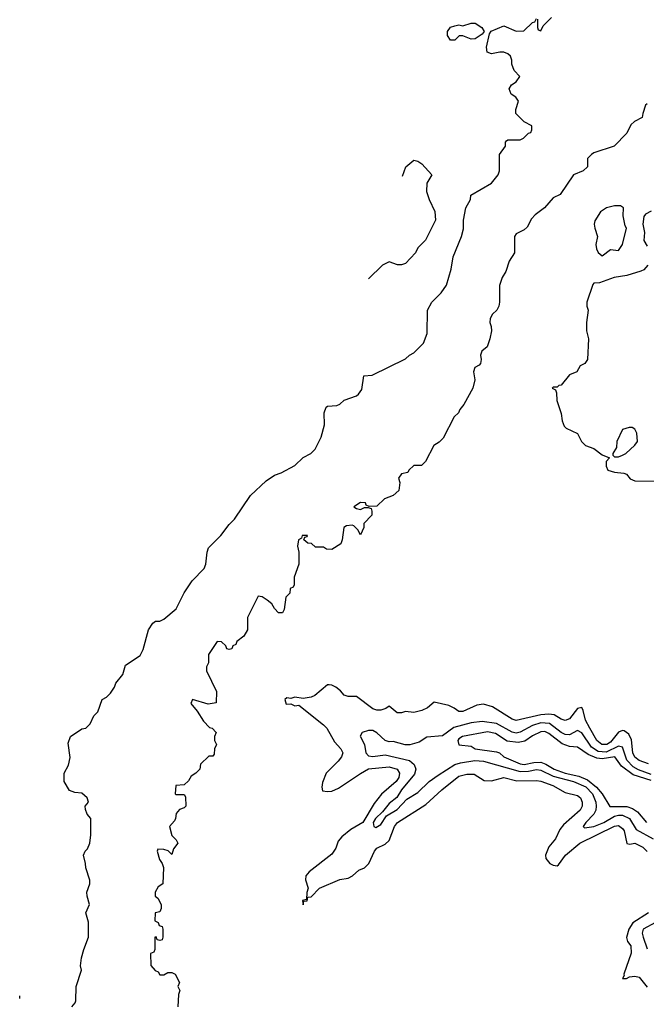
# Model space of a CAD drawing. Header units: inches. Extents: x 2710751 to 2829008, y 857003 to 965602.
# Tile 201 of 256: x 2716407 to 2719466, y 941103 to 945908. Entities that reach past the tile are written whole.
import ezdxf

# ---------------------------------------------------------------- set-up
doc = ezdxf.new("R2010")
doc.units = ezdxf.units.IN
doc.header["$MEASUREMENT"] = 0
doc.layers.add('C7914', color=7, linetype='Continuous')

msp = doc.modelspace()

# ---------------------------------------------------------------- linework, layer by layer
at = {"layer": 'C7914', "color": 2}
for points, elevation in [([(2718934, 945910), (2718934, 945870), (2718938, 945858), (2718950, 945854), (2718962, 945878), (2719002, 945918)], 42), ([(2716662, 941090), (2716678, 941110), (2716680.4, 941119.6), (2716682, 941190), (2716708.7, 941270), (2716704, 941290), (2716709, 941330), (2716719, 941370), (2716742, 941430), (2716743.1, 941503.1), (2716729.2, 941550), (2716748, 941590), (2716735.3, 941630), (2716734, 941650), (2716748.7, 941690), (2716748.4, 941708.4), (2716729.1, 941769.1), (2716728.7, 941790), (2716718, 941830), (2716726, 941850), (2716738, 941862), (2716748.7, 941890), (2716754, 941930), (2716753.2, 942010), (2716735.3, 942030), (2716727.3, 942052.7), (2716726, 942070), (2716742, 942090), (2716735.3, 942110), (2716710, 942134), (2716676.4, 942136.4), (2716650, 942146), (2716624, 942190), (2716624, 942230), (2716645.2, 942270), (2716652.9, 942307.1), (2716643.2, 942376.8), (2716655.3, 942410), (2716710, 942446.8), (2716729, 942451), (2716750, 942472), (2716769.2, 942510.8), (2716788.7, 942530), (2716809.1, 942590.9), (2716830, 942602), (2716850, 942622), (2716868.7, 942650), (2716875.3, 942670), (2716910, 942712), (2716922.7, 942757.3), (2716995.5, 942804.5), (2717010, 942834), (2717035.3, 942930), (2717056.4, 942963.6), (2717070, 942972), (2717090, 942972), (2717110, 942982), (2717170, 943032), (2717209.3, 943110.7), (2717248.7, 943170), (2717308, 943230), (2717315.3, 943250), (2717322, 943310), (2717329.1, 943330.9), (2717388.7, 943390), (2717430, 943444.7), (2717455.3, 943470), (2717533.6, 943586.4), (2717610, 943658), (2717650, 943684.7), (2717683.1, 943696.9), (2717750, 943732), (2717790, 943772), (2717828.4, 943791.6), (2717848.4, 943811.6), (2717878, 943870), (2717895.3, 943930), (2717892.7, 943990), (2717903.2, 944016.8), (2717910, 944021), (2717955.3, 944024.7), (2717969, 944031), (2717990, 944051.3), (2718050, 944072), (2718060.4, 944079.6), (2718076.4, 944103.6), (2718086, 944170), (2718127.3, 944172.7), (2718290, 944252), (2718308.9, 944271.1), (2718330, 944282), (2718378, 944330), (2718396.4, 944376.4), (2718398, 944490), (2718418, 944530), (2718464.7, 944575.3), (2718490, 944612), (2718512.7, 944690), (2718522.7, 944750), (2718564, 944850), (2718573.2, 944886.8), (2718573.2, 944930), (2718585.2, 944990), (2718608, 945030), (2718609.1, 945050.9), (2718709.3, 945110.7), (2718742, 945150), (2718748.7, 945170), (2718748.7, 945250), (2718778, 945290), (2718778, 945310), (2718783.1, 945316.9), (2718790, 945322), (2718850, 945322), (2718866, 945330), (2718890, 945354), (2718902, 945358), (2718906, 945370), (2718906, 945390), (2718868.9, 945408.9), (2718828, 945450), (2718828, 945470), (2718842, 945510), (2718828, 945530), (2718805.2, 945545.2), (2718795.3, 945570), (2718808, 945590), (2718830, 945604.7), (2718848, 945630), (2718820.2, 945660.2), (2718808.7, 945690), (2718808.7, 945710), (2718802, 945730), (2718790, 945742), (2718770, 945749), (2718750, 945749.2), (2718710, 945741.2), (2718689, 945750), (2718685.6, 945774.4), (2718700.4, 945839.6), (2718708.4, 945851.6), (2718770, 945878), (2718830, 945852), (2718867.3, 945852.7), (2718910, 945894), (2718922, 945898), (2718930, 945914)], 42), ([(2719470, 945498), (2719462, 945490), (2719448, 945450), (2719446, 945430), (2719408.4, 945411.6), (2719390, 945394), (2719370, 945354), (2719308, 945290), (2719210, 945258), (2719198, 945250), (2719178, 945230), (2719178, 945190), (2719158, 945170), (2719109.3, 945150.7), (2719044.7, 945055.3), (2719010, 945038), (2718968, 944990), (2718923.7, 944956.3), (2718904.5, 944935.5), (2718884, 944896), (2718870, 944882), (2718830, 944862), (2718822, 944850), (2718822, 944770), (2718795.3, 944730), (2718780.2, 944679.8), (2718762, 944650), (2718748.7, 944610), (2718749, 944530), (2718745.2, 944510), (2718735.3, 944490), (2718715.3, 944470), (2718704, 944450), (2718702, 944430), (2718708.7, 944410), (2718709, 944390), (2718702, 944350), (2718688.9, 944311.1), (2718662, 944290), (2718655.3, 944270), (2718659, 944250), (2718655.3, 944230), (2718650, 944222), (2718628.7, 944210), (2718622, 944190), (2718628, 944150), (2718618, 944110), (2718575.3, 944030), (2718554.6, 944005.4), (2718548, 943990), (2718528, 943970), (2718473.6, 943866.4), (2718454.6, 943845.4), (2718428, 943830), (2718388.4, 943751.6), (2718367.3, 943732.7), (2718330, 943732), (2718306, 943710), (2718302, 943698), (2718270, 943692), (2718255.3, 943670), (2718262, 943650), (2718258, 943610), (2718230, 943586), (2718188, 943570), (2718150, 943534), (2718112.7, 943532.7), (2718098, 943538), (2718094, 943550), (2718070, 943551), (2718038, 943530), (2718050, 943522), (2718070, 943518), (2718090, 943528), (2718107.3, 943527.3), (2718122, 943522), (2718126, 943510), (2718126, 943490), (2718086, 943450), (2718086, 943430), (2718070, 943394), (2718058, 943418), (2718037.3, 943437.3), (2718030, 943441), (2718002, 943438), (2717989, 943430), (2717981.2, 943370), (2717974, 943350), (2717930, 943322), (2717903.6, 943323.6), (2717890, 943334), (2717850, 943334), (2717831.6, 943351.6), (2717812.7, 943352.7), (2717794, 943370), (2717798, 943382), (2717810, 943386), (2717811.3, 943391.3), (2717786, 943390), (2717782, 943378), (2717768, 943370), (2717762, 943338), (2717768.9, 943308.9), (2717768.9, 943251.1), (2717747.3, 943187.3), (2717746, 943150), (2717742, 943138), (2717727.3, 943132.7), (2717726, 943110), (2717706, 943090), (2717698, 943030), (2717690, 943014), (2717670, 943014), (2717650, 943034), (2717636.9, 943056.9), (2717615.3, 943075.3), (2717590, 943092), (2717570, 943094), (2717518, 942990), (2717518, 942930), (2717500.4, 942899.6), (2717467.3, 942872.7), (2717462, 942858), (2717447.3, 942852.7), (2717442, 942838), (2717430, 942834), (2717418, 942838), (2717412.7, 942852.7), (2717392, 942872), (2717370, 942874), (2717328.7, 942810), (2717328, 942770), (2717318, 942750), (2717318, 942730), (2717368, 942630), (2717366, 942574), (2717327.1, 942567.1), (2717250, 942591), (2717242, 942570), (2717272.9, 942532.9), (2717304.5, 942484.5), (2717334, 942454), (2717346, 942450), (2717366, 942430), (2717358, 942410), (2717358, 942390), (2717368, 942370), (2717358, 942350), (2717356.4, 942323.6), (2717350, 942314), (2717330, 942314), (2717290, 942274), (2717286, 942250), (2717266, 942230), (2717243.1, 942216.9), (2717230, 942194), (2717210, 942174), (2717168.7, 942171.3), (2717166, 942130), (2717170, 942126), (2717210, 942126), (2717215.3, 942115.3), (2717218, 942070), (2717210, 942062), (2717187.3, 942052.7), (2717170, 942034), (2717168, 942010), (2717162, 941998), (2717138, 941970), (2717150, 941926), (2717170, 941906), (2717178, 941890), (2717158, 941862), (2717150, 941834), (2717131.6, 941851.6), (2717110, 941858), (2717080.4, 941859.6), (2717078, 941850), (2717089, 941809), (2717102, 941790), (2717108, 941770), (2717106, 941690), (2717083.1, 941676.9), (2717068, 941650), (2717068.7, 941630), (2717080.4, 941620.4), (2717098, 941590), (2717098, 941570), (2717090, 941554), (2717068, 941550), (2717066, 941510), (2717082, 941502), (2717087.3, 941487.3), (2717102, 941482), (2717106, 941470), (2717106, 941430), (2717102, 941418), (2717090, 941414), (2717078, 941418), (2717072.7, 941432.7), (2717066, 941430), (2717066, 941370), (2717062, 941358), (2717046, 941350), (2717047.3, 941292.7), (2717067.3, 941267.3), (2717082, 941262), (2717090, 941246), (2717110, 941246), (2717130, 941258), (2717150, 941258), (2717166, 941250), (2717186, 941210), (2717178, 941190), (2717188, 941170), (2717182, 941150), (2717178, 941090)], 38), ([(2718276, 945144.7), (2718290.9, 945189.1), (2718330, 945222), (2718350, 945217.2), (2718370, 945205.2), (2718418, 945150), (2718394, 945110), (2718392.7, 945070), (2718405.2, 945030), (2718432.5, 944972.5), (2718437.2, 944930), (2718388.4, 944831.6), (2718350, 944794), (2718338, 944770), (2718290, 944718), (2718270, 944711), (2718251.1, 944711.1), (2718210, 944726), (2718178, 944710), (2718109.7, 944643.9)], 46), ([(2719490, 944974), (2719461.2, 944958.8), (2719453.2, 944946.8), (2719449.3, 944910.7), (2719457.2, 944870), (2719454, 944830), (2719470, 944802)], 34), ([(2719473.3, 944710), (2719453, 944687), (2719438.7, 944681.3), (2719370, 944659.3), (2719308, 944650), (2719236.4, 944623.6), (2719210, 944622), (2719204, 944616), (2719175.3, 944530), (2719175.3, 944510), (2719182, 944490), (2719173.2, 944430), (2719173.2, 944390), (2719184, 944350), (2719178, 944250), (2719166, 944230), (2719142, 944218), (2719126, 944190), (2719090, 944174), (2719050, 944124.7), (2719038, 944122), (2719030, 944114), (2719010, 944114), (2719006, 944110), (2719022, 944102), (2719027.3, 944087.3), (2719028, 944050), (2719050, 943986), (2719055.3, 943950), (2719064.7, 943924.7), (2719074.6, 943914.6), (2719129.1, 943889.1), (2719149.1, 943849.1), (2719169.1, 943829.1), (2719210, 943815.3), (2719250, 943784), (2719286, 943770), (2719269, 943751), (2719269.3, 943729.3), (2719278, 943710), (2719310, 943699), (2719355.1, 943695.1), (2719368, 943690), (2719387.3, 943667.3), (2719410, 943658), (2719510, 943655.3)], 34), ([(2719476.9, 942276.9), (2719430, 942292.7), (2719410, 942308.5), (2719399.5, 942330), (2719393.7, 942393.7), (2719380.4, 942420.4), (2719357.1, 942437.1), (2719350, 942439.1), (2719330, 942430.6), (2719290, 942382), (2719272, 942370), (2719248, 942370), (2719224.2, 942390), (2719190, 942450.5), (2719168.7, 942490), (2719157.3, 942537.3), (2719150, 942550.8), (2719130, 942546), (2719090, 942496), (2719070, 942488), (2719050, 942494), (2719015.1, 942515.1), (2718990, 942518.4), (2718950, 942514.9), (2718830, 942488.4), (2718810, 942494.8), (2718715.2, 942555.2), (2718670, 942567.7), (2718638, 942562), (2718570, 942531), (2718550, 942531), (2718528.2, 942548.2), (2718501.1, 942561.1), (2718430, 942578), (2718398, 942550), (2718370, 942536), (2718330, 942526.8), (2718290, 942531), (2718270, 942524.7), (2718250, 942524.7), (2718210, 942558), (2718194, 942546), (2718170, 942538), (2718150, 942538), (2718130, 942544.7), (2718050, 942604.7), (2718010, 942604.7), (2717990, 942611.3), (2717973.4, 942633.4), (2717950.6, 942650.6), (2717930, 942661), (2717918, 942662), (2717910, 942662), (2717848, 942610), (2717830, 942601), (2717790, 942594.8), (2717750, 942602), (2717730, 942594.8), (2717710, 942598.8), (2717701.2, 942590), (2717707, 942567), (2717730, 942569), (2717750, 942559), (2717770, 942562), (2717890, 942466), (2717906, 942450), (2717943.3, 942383.3), (2717974, 942350), (2717984, 942330), (2717977.2, 942310), (2717961.2, 942290), (2717902, 942230), (2717885.6, 942185.6), (2717882, 942162), (2717885.2, 942145.2), (2717910, 942140.9), (2717930, 942143.7), (2717962.4, 942157.6), (2718070, 942229.5), (2718110, 942251.2), (2718210, 942261.6), (2718249, 942250), (2718260.9, 942230), (2718257.6, 942210), (2718244.5, 942190), (2718172.2, 942127.8), (2718136.8, 942083.2), (2718082.2, 941990), (2718023.6, 941956.4), (2717979.7, 941920.3), (2717961.1, 941898.9), (2717950, 941864.7), (2717930, 941836), (2717819, 941750), (2717804, 941730), (2717802, 941710), (2717815.3, 941670), (2717808.7, 941648.7), (2717806, 941614), (2717788, 941610), (2717790, 941588), (2717794, 941606), (2717810, 941608), (2717814, 941626), (2717830, 941628), (2717870.5, 941669.5), (2717970, 941712.7), (2718010, 941719), (2718030.6, 941729.4), (2718062.8, 941757.2), (2718090, 941768.7), (2718110.5, 941789.5), (2718138.8, 941850), (2718150, 941864), (2718190, 941884), (2718210, 941902), (2718236.3, 941970), (2718250.8, 941990), (2718390, 942078), (2718467.7, 942150), (2718550, 942216.2), (2718590, 942226.6), (2718625.2, 942225.2), (2718674.6, 942194.6), (2718710, 942194), (2718770, 942209.2), (2718833.6, 942193.6), (2718930, 942194.5), (2718950, 942191.8), (2719008.7, 942170), (2719070, 942137.2), (2719130, 942121.2), (2719144, 942110), (2719152.3, 942090), (2719152.3, 942070), (2719142.7, 942050), (2719061, 941979), (2719043.9, 941956.1), (2719022.7, 941910), (2718989.5, 941870.5), (2718974, 941830), (2718974.6, 941814.6), (2718995.3, 941790), (2719010, 941781.2), (2719030, 941779), (2719037.3, 941782.7), (2719070.8, 941830), (2719140.7, 941890), (2719310, 941972.8), (2719330, 941975.1), (2719350, 941960.9), (2719356.9, 941950), (2719370, 941888), (2719384.7, 941884.7), (2719410, 941889.2), (2719449, 941870), (2719470, 941848.7)], 34), ([(2719490, 942224.4), (2719427.2, 942247.2), (2719402, 942262), (2719370, 942294), (2719350, 942357.1), (2719330, 942362.3), (2719270, 942333.1), (2719230, 942336), (2719197.9, 942357.9), (2719150, 942428.4), (2719130, 942439.5), (2719090, 942418.3), (2719070, 942419), (2719049.5, 942429.5), (2718992.8, 942472.8), (2718950, 942476.6), (2718910, 942463.8), (2718850, 942430.3), (2718830, 942425.8), (2718810, 942430.2), (2718733.6, 942473.6), (2718663.7, 942483.7), (2718610, 942476.9), (2718526.6, 942453.4), (2718470, 942413.7), (2718393.4, 942406.6), (2718357.4, 942382.6), (2718311.1, 942368.9), (2718289, 942369), (2718230, 942385.5), (2718210, 942384.4), (2718190, 942390.4), (2718150, 942427.3), (2718130, 942439.1), (2718110, 942439.1), (2718078, 942430), (2718069, 942411), (2718089.3, 942370), (2718096, 942330), (2718110, 942316), (2718130, 942311.8), (2718190, 942320.5), (2718310, 942293), (2718333, 942273), (2718340.4, 942250), (2718333.6, 942226.4), (2718269.7, 942150), (2718247.5, 942112.5), (2718210, 942083), (2718178, 942042), (2718144.2, 942010), (2718132.7, 941990), (2718135.3, 941970), (2718145.8, 941965.8), (2718170, 941980.9), (2718197, 942023), (2718250, 942054), (2718296.3, 942103.7), (2718350, 942136.9), (2718404.9, 942190), (2718450, 942221.3), (2718530, 942272.4), (2718558.4, 942281.6), (2718628.1, 942291.9), (2718670, 942289.8), (2718850, 942238.3), (2718890, 942239.8), (2718930, 942248.9), (2718950, 942246), (2719010, 942216.2), (2719109.4, 942190), (2719170, 942163.8), (2719203.5, 942130), (2719219.2, 942090), (2719221.5, 942070), (2719219.7, 942050), (2719209.8, 942030.2), (2719169.6, 941990), (2719157.2, 941970), (2719164.2, 941964.2), (2719210, 941969.8), (2719258.4, 941990), (2719310, 942020.8), (2719330, 942026.6), (2719350, 942026), (2719382.9, 942010), (2719415.9, 941955.9), (2719498.3, 941910)], 30), ([(2719490, 942194.8), (2719402, 942222), (2719345, 942265), (2719311.1, 942311.1), (2719250, 942301.1), (2719223.8, 942303.8), (2719182, 942322), (2719130, 942357.1), (2719090, 942360.3), (2719054.4, 942374.4), (2718990, 942423.8), (2718970, 942434), (2718950, 942432.2), (2718910, 942413.7), (2718872.6, 942387.4), (2718839.5, 942380.5), (2718786.9, 942386.9), (2718730, 942424), (2718690, 942432.2), (2718568, 942410), (2718550, 942398), (2718546, 942390), (2718550, 942369), (2718610, 942362), (2718629.6, 942349.6), (2718734.8, 942334.8), (2718749.6, 942329.6), (2718769.2, 942310), (2718850, 942276.9), (2718870, 942273.6), (2718916.5, 942283.5), (2718950, 942285.1), (2718975.5, 942275.5), (2719015.1, 942250), (2719070, 942231.1), (2719135.8, 942215.8), (2719177.6, 942197.6), (2719221.7, 942161.7), (2719249.7, 942130), (2719288.2, 942068.2), (2719370, 942067.4), (2719397.7, 942057.7), (2719422, 942042), (2719467, 941990)], 26), ([(2719476, 941550), (2719399.7, 941500.2), (2719379.6, 941470), (2719369.3, 941429.3), (2719373.2, 941410), (2719390, 941388), (2719391.6, 941351.6), (2719356, 941250), (2719357.2, 941242.8), (2719349.3, 941229.3), (2719369.3, 941229.3), (2719383.8, 941236.2), (2719410, 941239.5), (2719430, 941236), (2719470, 941186)], 34), ([(2719510, 941502.6), (2719449.6, 941470), (2719446, 941450), (2719449.6, 941430.4), (2719470, 941374)], 30), ([(2716406.7, 941131.3), (2716408, 941132), (2716407.9, 941143.7)], 46)]:
    msp.add_lwpolyline(points, dxfattribs=dict(at, elevation=elevation))
for points, elevation in [([(2718610, 945813.2), (2718570, 945829), (2718551.3, 945828.7), (2718530, 945808), (2718510, 945808), (2718495.3, 945830), (2718495.3, 945850), (2718509.4, 945870.6), (2718530, 945878), (2718550, 945882), (2718570, 945878), (2718610, 945891), (2718630, 945891), (2718662, 945870), (2718674, 945850), (2718663.6, 945836.4), (2718630, 945814)], 42), ([(2719310, 944999.6), (2719271.3, 944990), (2719242, 944970), (2719214.4, 944925.6), (2719210.8, 944910), (2719214, 944890), (2719227.7, 944850), (2719219.1, 944810), (2719223, 944790), (2719230, 944771.3), (2719250, 944756), (2719290, 944786.8), (2719330, 944782), (2719349.1, 944810.9), (2719369.2, 944890), (2719362.4, 944902.4), (2719353.3, 944950), (2719353.6, 944990), (2719338.9, 944998.9)], 38), ([(2719382, 943918), (2719350, 943908), (2719322, 943850), (2719319.6, 943820.4), (2719302, 943790), (2719302, 943782), (2719310, 943774), (2719330, 943774), (2719350, 943782), (2719366, 943790), (2719410, 943832), (2719422, 943850), (2719419, 943890), (2719409.1, 943909.1), (2719397.2, 943917.2)], 34)]:
    msp.add_lwpolyline(points, close=True, dxfattribs=dict(at, elevation=elevation))

doc.saveas('drawing.dxf')
